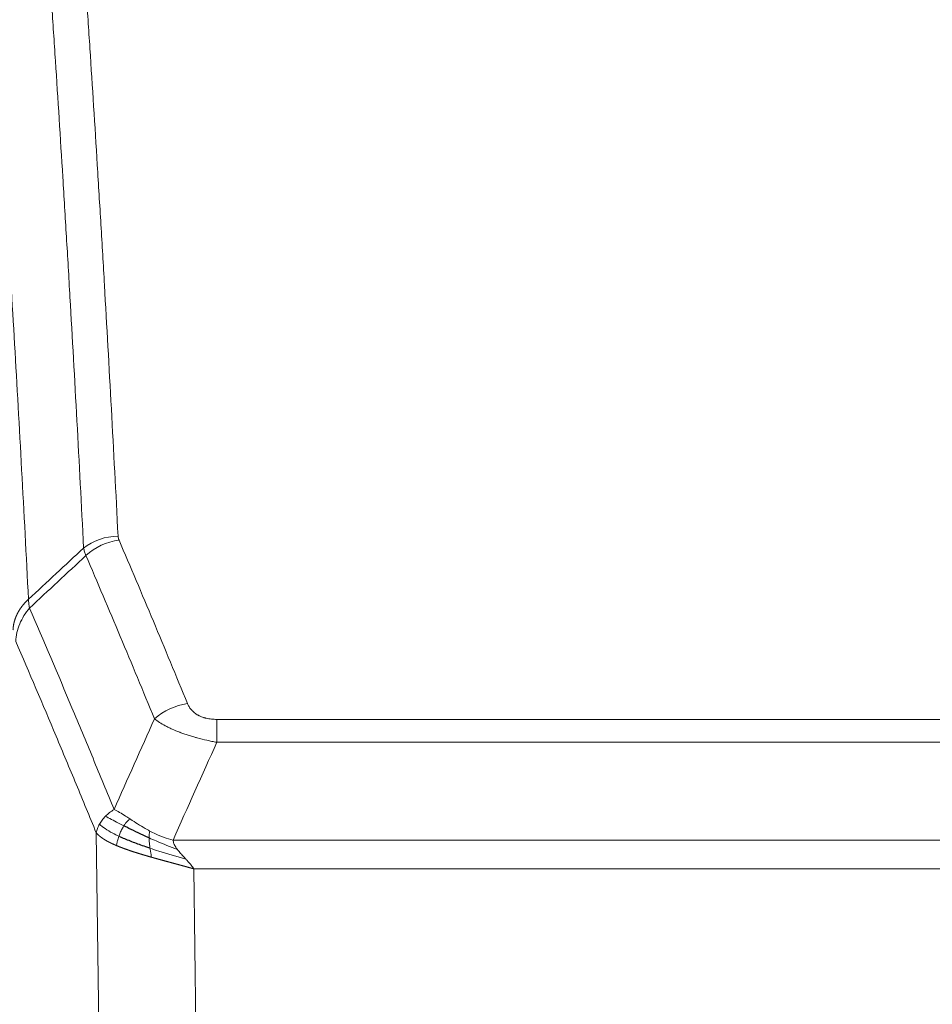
# Model space of a CAD drawing. Header units: inches. Extents: x 0 to 23760, y -13 to 16800.
# Tile 207 of 223: x 19979 to 20161, y 14300 to 14497. Entities that reach past the tile are written whole.
import ezdxf

# ---------------------------------------------------------------- set-up
doc = ezdxf.new("R2010")
doc.units = ezdxf.units.IN
doc.layers.add('254', color=7, linetype='Continuous', true_color=0xffffff)

msp = doc.modelspace()

# ---------------------------------------------------------------- linework, layer by layer
at = {"layer": '254', "color": 110, "linetype": 'Continuous', "lineweight": 13}
for p, q in [((20018.549, 14357.224), (20223.891, 14357.224)), ((20018.549, 14352.661), (20018.549, 14357.224)), ((20223.891, 14352.661), (20018.549, 14352.661)), ((19995.456, 14258.977), (19994.498, 14334.627)), ((20009.817, 14333.181), (20232.623, 14333.181)), ((20228.51, 14327.437), (20013.93, 14327.437)), ((20013.93, 14327.437), (20014.898, 14250.942))]:
    msp.add_line(p, q, dxfattribs=at)
for centre, major_axis, ratio, start_param, end_param in [((19998.853, 14385.476), (-9.987, -0.512), 0.8285973, 4.6699673, 5.4273767), ((19999.04, 14384.685), (-9.188, -3.948), 0.8056434, 4.3791539, 5.1247913), ((20012.702, 14352.223), (-9.245, -3.812), 0.7933159, 4.3962573, 5.1392153)]:
    msp.add_ellipse(centre, major_axis=major_axis, ratio=ratio, start_param=start_param, end_param=end_param, dxfattribs=at)
for points, knots in [([(19986.895, 14576.417), (19987.452, 14569.797), (19988.553, 14556.307), (19990.16, 14535.323), (19991.203, 14520.833), (19991.973, 14509.779), (19992.356, 14504.205), (19992.734, 14498.56), (19992.985, 14494.782), (19993.111, 14492.885), (19993.734, 14483.36), (19994.225, 14475.619), (19994.951, 14463.824), (19995.19, 14459.862), (19995.666, 14451.879), (19995.902, 14447.858), (19996.604, 14435.705), (19997.525, 14419.263), (19998.415, 14402.344), (19998.853, 14393.766)], [0, 0, 0, 0, 0.125, 0.25, 0.375, 0.375, 0.4375, 0.46875, 0.46875, 0.5, 0.5, 0.625, 0.625, 0.6875, 0.6875, 0.75, 0.75, 0.875, 1, 1, 1, 1]), ([(19991.985, 14391.389), (19991.547, 14399.958), (19990.656, 14416.857), (19989.734, 14433.279), (19989.031, 14445.418), (19988.795, 14449.434), (19988.318, 14457.408), (19988.078, 14461.365), (19987.352, 14473.146), (19986.86, 14480.879), (19986.235, 14490.392), (19986.11, 14492.287), (19985.858, 14496.061), (19985.48, 14501.699), (19985.097, 14507.266), (19984.325, 14518.308), (19983.281, 14532.78), (19981.671, 14553.741), (19980.569, 14567.215), (19980.011, 14573.828)], [0, 0, 0, 0, 0.125, 0.25, 0.25, 0.3125, 0.3125, 0.375, 0.375, 0.5, 0.5, 0.53125, 0.53125, 0.5625, 0.625, 0.625, 0.75, 0.875, 1, 1, 1, 1]), ([(19968.759, 14566.407), (19969.331, 14559.716), (19970.458, 14546.074), (19972.104, 14524.832), (19973.17, 14510.153), (19973.958, 14498.95), (19974.35, 14493.299), (19974.801, 14486.622), (19974.994, 14483.742), (19975.122, 14481.818), (19975.186, 14480.854), (19975.504, 14476.024), (19975.884, 14470.181), (19976.322, 14463.281), (19976.508, 14460.306), (19976.633, 14458.319), (19976.694, 14457.323), (19977.251, 14448.345), (19978.223, 14432.137), (19979.634, 14407.085), (19980.543, 14389.889), (19980.989, 14381.167)], [0, 0, 0, 0, 0.125, 0.25, 0.375, 0.375, 0.4375, 0.46875, 0.484375, 0.484375, 0.5, 0.5, 0.5625, 0.59375, 0.609375, 0.609375, 0.625, 0.625, 0.75, 0.875, 1, 1, 1, 1]), ([(19999.04, 14392.971), (19998.984, 14393.102), (19998.941, 14393.233), (19998.879, 14393.498), (19998.86, 14393.631), (19998.853, 14393.766)], [0, 0, 0, 0, 0.5, 0.5, 1, 1, 1, 1]), ([(19999.04, 14392.971), (20001.326, 14387.63), (20003.607, 14382.243), (20007.023, 14374.095), (20008.16, 14371.368), (20010.432, 14365.89), (20011.568, 14363.14), (20012.702, 14360.379)], [0, 0, 0, 0, 0.5, 0.5, 0.75, 0.75, 1, 1, 1, 1]), ([(20006.122, 14357.321), (20004.986, 14360.08), (20003.85, 14362.827), (20001.575, 14368.3), (20000.436, 14371.025), (19997.016, 14379.166), (19994.732, 14384.548), (19992.444, 14389.884)], [0, 0, 0, 0, 0.25, 0.25, 0.5, 0.5, 1, 1, 1, 1]), ([(19977.899, 14375.105), (19977.9, 14375.12), (19977.902, 14375.15), (19977.905, 14375.195), (19977.908, 14375.24), (19977.912, 14375.285), (19977.916, 14375.33), (19977.92, 14375.374), (19977.924, 14375.419), (19977.929, 14375.464), (19977.933, 14375.509), (19977.939, 14375.553), (19977.944, 14375.598), (19977.95, 14375.643), (19977.955, 14375.687), (19977.961, 14375.732), (19977.968, 14375.777), (19977.974, 14375.821), (19977.981, 14375.866), (19977.988, 14375.91), (19977.996, 14375.955), (19978.003, 14375.999), (19978.011, 14376.044), (19978.019, 14376.088), (19978.028, 14376.132), (19978.036, 14376.177), (19978.045, 14376.221), (19978.054, 14376.265), (19978.064, 14376.309), (19978.073, 14376.354), (19978.083, 14376.398), (19978.093, 14376.442), (19978.104, 14376.486), (19978.114, 14376.53), (19978.125, 14376.574), (19978.136, 14376.618), (19978.148, 14376.662), (19978.159, 14376.706), (19978.171, 14376.749), (19978.183, 14376.793), (19978.196, 14376.837), (19978.208, 14376.88), (19978.221, 14376.924), (19978.234, 14376.967), (19978.248, 14377.011), (19978.261, 14377.054), (19978.275, 14377.098), (19978.289, 14377.141), (19978.303, 14377.184), (19978.318, 14377.227), (19978.333, 14377.271), (19978.348, 14377.314), (19978.363, 14377.357), (19978.379, 14377.4), (19978.395, 14377.443), (19978.411, 14377.485), (19978.427, 14377.528), (19978.443, 14377.571), (19978.46, 14377.613), (19978.477, 14377.656), (19978.494, 14377.698), (19978.512, 14377.741), (19978.53, 14377.783), (19978.548, 14377.825), (19978.566, 14377.868), (19978.584, 14377.91), (19978.603, 14377.952), (19978.622, 14377.994), (19978.641, 14378.036), (19978.66, 14378.077), (19978.68, 14378.119), (19978.7, 14378.161), (19978.72, 14378.202), (19978.74, 14378.244), (19978.761, 14378.285), (19978.781, 14378.326), (19978.809, 14378.38), (19978.842, 14378.445), (19978.883, 14378.521), (19978.925, 14378.598), (19978.967, 14378.674), (19979.01, 14378.75), (19979.054, 14378.826), (19979.099, 14378.901), (19979.145, 14378.976), (19979.191, 14379.05), (19979.238, 14379.125), (19979.286, 14379.198), (19979.335, 14379.272), (19979.384, 14379.345), (19979.435, 14379.418), (19979.485, 14379.491), (19979.537, 14379.563), (19979.59, 14379.634), (19979.643, 14379.706), (19979.697, 14379.777), (19979.751, 14379.847), (19979.807, 14379.918), (19979.863, 14379.987), (19979.919, 14380.057), (19979.977, 14380.126), (19980.035, 14380.194), (19980.094, 14380.262), (19980.154, 14380.33), (19980.214, 14380.397), (19980.275, 14380.464), (19980.336, 14380.53), (19980.399, 14380.596), (19980.462, 14380.661), (19980.525, 14380.726), (19980.59, 14380.791), (19980.654, 14380.855), (19980.72, 14380.918), (19980.786, 14380.981), (19980.853, 14381.044), (19980.92, 14381.106), (19980.966, 14381.147), (19980.989, 14381.167)], [0, 0, 0, 0, 0.0066687, 0.0133374, 0.0200061, 0.0266746, 0.0333432, 0.0400116, 0.0466801, 0.0533484, 0.0600168, 0.066685, 0.0733532, 0.0800214, 0.0866895, 0.0933575, 0.1000255, 0.1066935, 0.1133614, 0.1200292, 0.126697, 0.1333647, 0.1400324, 0.1467001, 0.1533676, 0.1600352, 0.1667026, 0.1733701, 0.1800374, 0.1867047, 0.193372, 0.2000392, 0.2067064, 0.2133735, 0.2200405, 0.2267075, 0.2333745, 0.2400414, 0.2467082, 0.253375, 0.2600418, 0.2667085, 0.2733751, 0.2800417, 0.2867082, 0.2933747, 0.3000412, 0.3067075, 0.3133739, 0.3200401, 0.3267064, 0.3333725, 0.3400387, 0.3467047, 0.3533708, 0.3600367, 0.3667026, 0.3733685, 0.3800343, 0.3867001, 0.3933658, 0.4000315, 0.4066971, 0.4133626, 0.4200281, 0.4266936, 0.433359, 0.4400243, 0.4466896, 0.4533549, 0.4600201, 0.4666852, 0.4733503, 0.4800154, 0.4866804, 0.4933453, 0.5000102, 0.5125098, 0.5250093, 0.5375088, 0.5500082, 0.5625077, 0.5750071, 0.5875066, 0.600006, 0.6125054, 0.6250049, 0.6375043, 0.6500037, 0.6625032, 0.6750026, 0.6875021, 0.7000016, 0.7125011, 0.7250006, 0.7375001, 0.7499997, 0.7624993, 0.7749989, 0.7874985, 0.7999982, 0.812498, 0.8249977, 0.8374975, 0.8499974, 0.8624973, 0.8749972, 0.8874972, 0.8999973, 0.9124974, 0.9249976, 0.9374978, 0.9499981, 0.9624985, 0.9749989, 0.9874994, 1, 1, 1, 1]), ([(19981.201, 14379.43), (19981.126, 14379.724), (19981.083, 14380.026), (19981.025, 14380.616), (19981.009, 14380.904), (19980.989, 14381.167)], [0, 0, 0, 0, 0.5, 0.5, 1, 1, 1, 1]), ([(19978.455, 14372.772), (19978.477, 14373.355), (19978.554, 14373.943), (19978.818, 14375.109), (19979.004, 14375.688), (19979.475, 14376.82), (19979.761, 14377.373), (19980.419, 14378.436), (19980.792, 14378.947), (19981.201, 14379.43)], [0, 0, 0, 0, 0.25, 0.25, 0.5, 0.5, 0.75, 0.75, 1, 1, 1, 1]), ([(19981.201, 14379.43), (19984.023, 14372.875), (19986.838, 14366.251), (19991.052, 14356.211), (19992.455, 14352.847), (19995.257, 14346.086), (19996.657, 14342.688), (19998.054, 14339.273)], [0, 0, 0, 0, 0.5, 0.5, 0.75, 0.75, 1, 1, 1, 1]), ([(19994.498, 14334.627), (19993.167, 14337.868), (19991.835, 14341.093), (19989.167, 14347.513), (19987.832, 14350.708), (19983.821, 14360.244), (19981.141, 14366.539), (19978.455, 14372.772)], [0, 0, 0, 0, 0.25, 0.25, 0.5, 0.5, 1, 1, 1, 1]), ([(20018.549, 14357.224), (20018.366, 14357.224), (20018.184, 14357.229), (20017.82, 14357.248), (20017.64, 14357.262), (20017.285, 14357.3), (20017.109, 14357.324), (20016.762, 14357.382), (20016.591, 14357.417), (20016.381, 14357.467), (20016.339, 14357.477), (20016.255, 14357.499), (20016.13, 14357.532), (20016.009, 14357.567), (20015.77, 14357.642), (20015.462, 14357.751), (20015.175, 14357.878), (20015.002, 14357.963), (20014.968, 14357.981), (20014.9, 14358.016), (20014.866, 14358.034), (20014.766, 14358.088), (20014.701, 14358.125), (20014.512, 14358.238), (20014.392, 14358.317), (20014.166, 14358.479), (20014.059, 14358.563), (20013.856, 14358.736), (20013.76, 14358.825), (20013.647, 14358.939), (20013.625, 14358.961), (20013.581, 14359.008), (20013.559, 14359.031), (20013.496, 14359.101), (20013.455, 14359.148), (20013.336, 14359.289), (20013.262, 14359.385), (20013.125, 14359.579), (20013.062, 14359.676), (20012.885, 14359.973), (20012.786, 14360.174), (20012.702, 14360.379)], [0, 0, 0, 0, 0.0625, 0.0625, 0.125, 0.125, 0.1875, 0.1875, 0.25, 0.25, 0.265625, 0.265625, 0.28125, 0.3125, 0.3125, 0.375, 0.4375, 0.4375, 0.453125, 0.453125, 0.46875, 0.46875, 0.5, 0.5, 0.5625, 0.5625, 0.625, 0.625, 0.6875, 0.6875, 0.703125, 0.703125, 0.71875, 0.71875, 0.75, 0.75, 0.8125, 0.8125, 0.875, 0.875, 1, 1, 1, 1]), ([(20018.549, 14352.661), (20018.214, 14352.721), (20017.881, 14352.785), (20017.218, 14352.918), (20016.889, 14352.988), (20015.914, 14353.205), (20015.276, 14353.361), (20014.573, 14353.55), (20014.495, 14353.571), (20014.34, 14353.614), (20014.262, 14353.636), (20014.031, 14353.701), (20013.878, 14353.745), (20013.423, 14353.878), (20012.829, 14354.061), (20012.256, 14354.253), (20011.834, 14354.4), (20011.626, 14354.474), (20011.42, 14354.55), (20011.284, 14354.6), (20011.216, 14354.626), (20010.611, 14354.856), (20010.103, 14355.067), (20009.384, 14355.39), (20009.151, 14355.499), (20008.813, 14355.665), (20008.702, 14355.721), (20008.483, 14355.833), (20008.376, 14355.889), (20007.848, 14356.171), (20007.46, 14356.399), (20006.745, 14356.857), (20006.419, 14357.088), (20006.122, 14357.321)], [0, 0, 0, 0, 0.0625, 0.0625, 0.125, 0.125, 0.25, 0.25, 0.265625, 0.265625, 0.28125, 0.28125, 0.3125, 0.3125, 0.375, 0.4375, 0.4375, 0.46875, 0.484375, 0.484375, 0.5, 0.5, 0.625, 0.625, 0.6875, 0.6875, 0.71875, 0.71875, 0.75, 0.75, 0.875, 0.875, 1, 1, 1, 1]), ([(19996.347, 14337.928), (19996.593, 14338.172), (19996.86, 14338.408), (19997.43, 14338.858), (19997.734, 14339.072), (19998.054, 14339.273)], [0, 0, 0, 0, 0.5, 0.5, 1, 1, 1, 1]), ([(20001.23, 14337.378), (20000.931, 14337.572), (20000.641, 14337.76), (19999.514, 14338.48), (19998.748, 14338.946), (19998.054, 14339.273)], [0, 0, 0, 0, 0.25, 0.25, 1, 1, 1, 1]), ([(19995.137, 14336.34), (19995.293, 14336.615), (19995.473, 14336.887), (19995.878, 14337.418), (19996.102, 14337.678), (19996.347, 14337.928)], [0, 0, 0, 0, 0.5, 0.5, 1, 1, 1, 1]), ([(20000.006, 14335.998), (19999.634, 14336.185), (19999.278, 14336.368), (19997.917, 14337.073), (19997.046, 14337.546), (19996.347, 14337.928)], [0, 0, 0, 0, 0.25, 0.25, 1, 1, 1, 1]), ([(20000.006, 14335.998), (20000.104, 14336.153), (20000.206, 14336.3), (20000.463, 14336.644), (20000.62, 14336.828), (20000.931, 14337.144), (20001.084, 14337.276), (20001.23, 14337.378)], [0, 0, 0, 0, 0.25, 0.25, 0.625, 0.625, 1, 1, 1, 1]), ([(20005.199, 14334.97), (20005.019, 14335.066), (20004.84, 14335.163), (20004.133, 14335.558), (20003.619, 14335.864), (20002.625, 14336.478), (20002.145, 14336.785), (20001.531, 14337.183), (20001.379, 14337.281), (20001.23, 14337.378)], [0, 0, 0, 0, 0.125, 0.125, 0.5, 0.5, 0.875, 0.875, 1, 1, 1, 1]), ([(19994.498, 14334.627), (19994.555, 14334.913), (19994.637, 14335.2), (19994.851, 14335.773), (19994.982, 14336.058), (19995.137, 14336.34)], [0, 0, 0, 0, 0.5, 0.5, 1, 1, 1, 1]), ([(19998.53, 14332.079), (19998.518, 14332.084), (19998.495, 14332.094), (19998.46, 14332.108), (19998.424, 14332.124), (19998.389, 14332.139), (19998.352, 14332.154), (19998.316, 14332.17), (19998.279, 14332.186), (19998.242, 14332.202), (19998.204, 14332.219), (19998.166, 14332.235), (19998.127, 14332.252), (19998.089, 14332.27), (19998.05, 14332.287), (19998.01, 14332.304), (19997.97, 14332.322), (19997.93, 14332.34), (19997.89, 14332.359), (19997.849, 14332.377), (19997.808, 14332.396), (19997.767, 14332.415), (19997.725, 14332.434), (19997.683, 14332.454), (19997.641, 14332.473), (19997.599, 14332.493), (19997.556, 14332.513), (19997.513, 14332.534), (19997.47, 14332.555), (19997.426, 14332.575), (19997.383, 14332.597), (19997.339, 14332.618), (19997.295, 14332.64), (19997.25, 14332.662), (19997.206, 14332.684), (19997.161, 14332.706), (19997.117, 14332.729), (19997.072, 14332.752), (19997.026, 14332.775), (19996.981, 14332.799), (19996.936, 14332.822), (19996.89, 14332.846), (19996.845, 14332.87), (19996.799, 14332.895), (19996.753, 14332.92), (19996.707, 14332.945), (19996.661, 14332.97), (19996.615, 14332.995), (19996.569, 14333.021), (19996.523, 14333.047), (19996.476, 14333.074), (19996.43, 14333.1), (19996.384, 14333.127), (19996.338, 14333.154), (19996.291, 14333.182), (19996.245, 14333.209), (19996.199, 14333.237), (19996.153, 14333.265), (19996.107, 14333.294), (19996.061, 14333.323), (19996.015, 14333.352), (19995.969, 14333.381), (19995.924, 14333.411), (19995.878, 14333.441), (19995.832, 14333.471), (19995.787, 14333.501), (19995.742, 14333.532), (19995.697, 14333.563), (19995.652, 14333.594), (19995.608, 14333.626), (19995.563, 14333.658), (19995.519, 14333.69), (19995.475, 14333.722), (19995.431, 14333.755), (19995.388, 14333.788), (19995.345, 14333.821), (19995.302, 14333.855), (19995.26, 14333.889), (19995.217, 14333.923), (19995.176, 14333.957), (19995.134, 14333.992), (19995.093, 14334.027), (19995.052, 14334.062), (19995.012, 14334.098), (19994.972, 14334.134), (19994.932, 14334.17), (19994.893, 14334.207), (19994.855, 14334.243), (19994.817, 14334.28), (19994.779, 14334.318), (19994.742, 14334.355), (19994.705, 14334.393), (19994.669, 14334.432), (19994.634, 14334.47), (19994.599, 14334.509), (19994.565, 14334.548), (19994.531, 14334.587), (19994.509, 14334.614), (19994.498, 14334.627)], [0, 0, 0, 0, 0.0060657, 0.012223, 0.0184718, 0.0248123, 0.0312443, 0.0377679, 0.0443831, 0.0510899, 0.0578883, 0.0647782, 0.0717598, 0.0788329, 0.0859977, 0.093254, 0.1006019, 0.1080414, 0.1155725, 0.1231952, 0.1309095, 0.1387154, 0.1466129, 0.1546019, 0.1626826, 0.1708549, 0.1791188, 0.1874742, 0.1959213, 0.20446, 0.2130903, 0.2218121, 0.2306256, 0.2395307, 0.2485274, 0.2576156, 0.2667955, 0.276067, 0.2854301, 0.2948848, 0.3044311, 0.314069, 0.3237985, 0.3336196, 0.3435324, 0.3535367, 0.3636326, 0.3738202, 0.3840993, 0.3944701, 0.4049324, 0.4154864, 0.426132, 0.4368691, 0.4476979, 0.4586183, 0.4696303, 0.480734, 0.4919292, 0.503216, 0.5145945, 0.5260645, 0.5376262, 0.5492795, 0.5610244, 0.5728609, 0.584789, 0.5968087, 0.60892, 0.621123, 0.6334175, 0.6458037, 0.6582815, 0.6708509, 0.6835119, 0.6962645, 0.7091087, 0.7220445, 0.735072, 0.748191, 0.7614017, 0.774704, 0.7880979, 0.8015834, 0.8151605, 0.8288293, 0.8425896, 0.8564416, 0.8703852, 0.8844204, 0.8985472, 0.9127656, 0.9270756, 0.9414773, 0.9559705, 0.9705554, 0.9852319, 1, 1, 1, 1]), ([(19999.02, 14333.925), (19998.585, 14334.128), (19998.175, 14334.332), (19996.645, 14335.148), (19995.749, 14335.756), (19995.137, 14336.34)], [0, 0, 0, 0, 0.25, 0.25, 1, 1, 1, 1]), ([(19999.02, 14333.925), (19999.051, 14334.013), (19999.083, 14334.102), (19999.217, 14334.459), (19999.331, 14334.73), (19999.58, 14335.258), (19999.716, 14335.516), (19999.908, 14335.84), (19999.956, 14335.92), (20000.006, 14335.998)], [0, 0, 0, 0, 0.125, 0.125, 0.5, 0.5, 0.875, 0.875, 1, 1, 1, 1]), ([(20005.049, 14333.601), (20005.047, 14333.756), (20005.049, 14333.903), (20005.062, 14334.247), (20005.078, 14334.43), (20005.127, 14334.743), (20005.159, 14334.872), (20005.199, 14334.97)], [0, 0, 0, 0, 0.25, 0.25, 0.625, 0.625, 1, 1, 1, 1]), ([(20009.817, 14333.181), (20008.597, 14333.447), (20007.421, 14333.889), (20005.927, 14334.593), (20005.56, 14334.778), (20005.199, 14334.97)], [0, 0, 0, 0, 0.75, 0.75, 1, 1, 1, 1]), ([(19998.53, 14332.079), (19998.565, 14332.259), (19998.608, 14332.464), (19998.713, 14332.91), (19998.776, 14333.152), (19998.902, 14333.574), (19998.958, 14333.748), (19999.02, 14333.925)], [0, 0, 0, 0, 0.375, 0.375, 0.75, 0.75, 1, 1, 1, 1]), ([(20010.688, 14331.283), (20009.277, 14331.805), (20007.841, 14332.388), (20005.97, 14333.193), (20005.507, 14333.396), (20005.049, 14333.601)], [0, 0, 0, 0, 0.75, 0.75, 1, 1, 1, 1]), ([(20005.218, 14331.54), (20005.206, 14331.627), (20005.194, 14331.715), (20005.149, 14332.068), (20005.121, 14332.336), (20005.077, 14332.862), (20005.062, 14333.119), (20005.052, 14333.444), (20005.05, 14333.523), (20005.049, 14333.601)], [0, 0, 0, 0, 0.125, 0.125, 0.5, 0.5, 0.875, 0.875, 1, 1, 1, 1]), ([(20010.688, 14331.283), (20010.569, 14331.44), (20010.459, 14331.598), (20010.211, 14331.992), (20010.086, 14332.229), (20009.9, 14332.704), (20009.838, 14332.942), (20009.817, 14333.181)], [0, 0, 0, 0, 0.25, 0.25, 0.625, 0.625, 1, 1, 1, 1]), ([(20005.532, 14329.747), (20005.51, 14329.753), (20005.467, 14329.766), (20005.401, 14329.785), (20005.335, 14329.803), (20005.269, 14329.822), (20005.202, 14329.841), (20005.136, 14329.86), (20005.07, 14329.879), (20005.004, 14329.898), (20004.937, 14329.917), (20004.871, 14329.936), (20004.805, 14329.955), (20004.738, 14329.975), (20004.672, 14329.994), (20004.605, 14330.013), (20004.538, 14330.033), (20004.472, 14330.052), (20004.405, 14330.072), (20004.338, 14330.091), (20004.271, 14330.111), (20004.204, 14330.13), (20004.138, 14330.15), (20004.071, 14330.17), (20004.004, 14330.19), (20003.937, 14330.209), (20003.87, 14330.229), (20003.803, 14330.249), (20003.736, 14330.269), (20003.669, 14330.289), (20003.602, 14330.31), (20003.535, 14330.33), (20003.468, 14330.35), (20003.4, 14330.37), (20003.333, 14330.391), (20003.266, 14330.411), (20003.199, 14330.432), (20003.132, 14330.452), (20003.065, 14330.473), (20002.998, 14330.493), (20002.931, 14330.514), (20002.864, 14330.535), (20002.797, 14330.556), (20002.729, 14330.577), (20002.662, 14330.598), (20002.595, 14330.619), (20002.528, 14330.64), (20002.461, 14330.661), (20002.394, 14330.682), (20002.328, 14330.704), (20002.261, 14330.725), (20002.194, 14330.746), (20002.127, 14330.768), (20002.06, 14330.789), (20001.993, 14330.811), (20001.927, 14330.833), (20001.86, 14330.854), (20001.793, 14330.876), (20001.727, 14330.898), (20001.66, 14330.92), (20001.594, 14330.942), (20001.528, 14330.964), (20001.461, 14330.986), (20001.395, 14331.008), (20001.329, 14331.03), (20001.263, 14331.053), (20001.197, 14331.075), (20001.131, 14331.098), (20001.065, 14331.12), (20000.999, 14331.143), (20000.933, 14331.165), (20000.868, 14331.188), (20000.802, 14331.211), (20000.737, 14331.234), (20000.671, 14331.257), (20000.606, 14331.28), (20000.541, 14331.303), (20000.476, 14331.326), (20000.411, 14331.349), (20000.346, 14331.372), (20000.282, 14331.396), (20000.217, 14331.419), (20000.153, 14331.443), (20000.088, 14331.466), (20000.024, 14331.49), (19999.96, 14331.514), (19999.896, 14331.537), (19999.832, 14331.561), (19999.769, 14331.585), (19999.705, 14331.609), (19999.642, 14331.633), (19999.578, 14331.657), (19999.515, 14331.681), (19999.452, 14331.706), (19999.39, 14331.73), (19999.327, 14331.755), (19999.265, 14331.779), (19999.202, 14331.804), (19999.14, 14331.828), (19999.078, 14331.853), (19999.017, 14331.878), (19998.955, 14331.903), (19998.894, 14331.928), (19998.833, 14331.953), (19998.772, 14331.978), (19998.711, 14332.003), (19998.65, 14332.028), (19998.59, 14332.053), (19998.55, 14332.07), (19998.53, 14332.079)], [0, 0, 0, 0, 0.0082024, 0.0164263, 0.0246716, 0.0329384, 0.0412265, 0.0495362, 0.0578672, 0.0662198, 0.0745938, 0.0829892, 0.0914062, 0.0998446, 0.1083045, 0.1167859, 0.1252887, 0.1338131, 0.1423589, 0.1509263, 0.1595151, 0.1681255, 0.1767574, 0.1854108, 0.1940858, 0.2027822, 0.2115002, 0.2202398, 0.2290008, 0.2377835, 0.2465876, 0.2554134, 0.2642606, 0.2731295, 0.2820199, 0.2909319, 0.2998654, 0.3088206, 0.3177973, 0.3267956, 0.3358154, 0.3448569, 0.35392, 0.3630047, 0.3721109, 0.3812388, 0.3903883, 0.3995594, 0.4087522, 0.4179665, 0.4272025, 0.4364601, 0.4457393, 0.4550402, 0.4643627, 0.4737069, 0.4830727, 0.4924601, 0.5018692, 0.5113, 0.5207524, 0.5302265, 0.5397222, 0.5492397, 0.5587788, 0.5683395, 0.577922, 0.5875261, 0.5971519, 0.6067994, 0.6164686, 0.6261595, 0.6358721, 0.6456064, 0.6553624, 0.6651401, 0.6749395, 0.6847606, 0.6946034, 0.704468, 0.7143542, 0.7242622, 0.734192, 0.7441434, 0.7541166, 0.7641115, 0.7741282, 0.7841666, 0.7942268, 0.8043087, 0.8144123, 0.8245377, 0.8346848, 0.8448538, 0.8550444, 0.8652568, 0.875491, 0.885747, 0.8960247, 0.9063242, 0.9166455, 0.9269886, 0.9373534, 0.9477401, 0.9581485, 0.9685787, 0.9790306, 0.9895044, 1, 1, 1, 1]), ([(20005.532, 14329.747), (20005.499, 14329.918), (20005.46, 14330.115), (20005.378, 14330.547), (20005.335, 14330.782), (20005.268, 14331.195), (20005.242, 14331.366), (20005.218, 14331.54)], [0, 0, 0, 0, 0.375, 0.375, 0.75, 0.75, 1, 1, 1, 1]), ([(20012.359, 14329.385), (20010.587, 14329.889), (20008.757, 14330.42), (20006.383, 14331.161), (20005.796, 14331.349), (20005.218, 14331.54)], [0, 0, 0, 0, 0.75, 0.75, 1, 1, 1, 1]), ([(20012.359, 14329.385), (20012.285, 14329.465), (20012.211, 14329.545), (20011.915, 14329.863), (20011.693, 14330.1), (20011.266, 14330.574), (20011.061, 14330.81), (20010.808, 14331.125), (20010.747, 14331.204), (20010.688, 14331.283)], [0, 0, 0, 0, 0.125, 0.125, 0.5, 0.5, 0.875, 0.875, 1, 1, 1, 1]), ([(20013.93, 14327.437), (20013.908, 14327.444), (20013.864, 14327.456), (20013.797, 14327.475), (20013.731, 14327.494), (20013.664, 14327.513), (20013.597, 14327.532), (20013.53, 14327.551), (20013.463, 14327.57), (20013.396, 14327.589), (20013.329, 14327.607), (20013.262, 14327.626), (20013.194, 14327.645), (20013.127, 14327.664), (20013.059, 14327.683), (20012.992, 14327.702), (20012.924, 14327.721), (20012.856, 14327.74), (20012.788, 14327.759), (20012.72, 14327.778), (20012.652, 14327.797), (20012.584, 14327.816), (20012.515, 14327.834), (20012.447, 14327.853), (20012.378, 14327.872), (20012.309, 14327.891), (20012.241, 14327.91), (20012.172, 14327.929), (20012.103, 14327.948), (20012.034, 14327.967), (20011.965, 14327.986), (20011.896, 14328.005), (20011.827, 14328.024), (20011.757, 14328.043), (20011.688, 14328.062), (20011.618, 14328.081), (20011.549, 14328.1), (20011.479, 14328.119), (20011.409, 14328.138), (20011.339, 14328.157), (20011.27, 14328.176), (20011.2, 14328.195), (20011.13, 14328.214), (20011.059, 14328.233), (20010.989, 14328.253), (20010.919, 14328.272), (20010.849, 14328.291), (20010.778, 14328.31), (20010.708, 14328.329), (20010.637, 14328.348), (20010.567, 14328.367), (20010.496, 14328.386), (20010.425, 14328.406), (20010.354, 14328.425), (20010.284, 14328.444), (20010.213, 14328.463), (20010.142, 14328.482), (20010.071, 14328.502), (20009.999, 14328.521), (20009.928, 14328.54), (20009.857, 14328.559), (20009.786, 14328.579), (20009.715, 14328.598), (20009.643, 14328.617), (20009.572, 14328.637), (20009.5, 14328.656), (20009.429, 14328.675), (20009.357, 14328.695), (20009.286, 14328.714), (20009.214, 14328.733), (20009.142, 14328.753), (20009.07, 14328.772), (20008.999, 14328.792), (20008.927, 14328.811), (20008.855, 14328.831), (20008.783, 14328.85), (20008.711, 14328.87), (20008.639, 14328.889), (20008.567, 14328.909), (20008.495, 14328.928), (20008.423, 14328.948), (20008.351, 14328.967), (20008.279, 14328.987), (20008.207, 14329.007), (20008.135, 14329.026), (20008.062, 14329.046), (20007.99, 14329.066), (20007.918, 14329.085), (20007.846, 14329.105), (20007.773, 14329.125), (20007.701, 14329.144), (20007.629, 14329.164), (20007.557, 14329.184), (20007.484, 14329.204), (20007.412, 14329.224), (20007.34, 14329.244), (20007.267, 14329.263), (20007.195, 14329.283), (20007.122, 14329.303), (20007.05, 14329.323), (20006.978, 14329.343), (20006.905, 14329.363), (20006.833, 14329.383), (20006.761, 14329.403), (20006.688, 14329.423), (20006.616, 14329.443), (20006.544, 14329.463), (20006.471, 14329.483), (20006.399, 14329.504), (20006.327, 14329.524), (20006.254, 14329.544), (20006.182, 14329.564), (20006.11, 14329.584), (20006.037, 14329.605), (20005.965, 14329.625), (20005.893, 14329.645), (20005.821, 14329.666), (20005.749, 14329.686), (20005.677, 14329.706), (20005.604, 14329.727), (20005.556, 14329.74), (20005.532, 14329.747)], [0, 0, 0, 0, 0.007775, 0.0155603, 0.0233558, 0.0311618, 0.038978, 0.0468046, 0.0546416, 0.0624889, 0.0703466, 0.0782147, 0.0860931, 0.093982, 0.1018813, 0.109791, 0.1177112, 0.1256417, 0.1335828, 0.1415343, 0.1494962, 0.1574687, 0.1654516, 0.173445, 0.1814489, 0.1894634, 0.1974883, 0.2055238, 0.2135699, 0.2216264, 0.2296936, 0.2377713, 0.2458596, 0.2539585, 0.2620679, 0.270188, 0.2783187, 0.28646, 0.2946119, 0.3027745, 0.3109477, 0.3191316, 0.3273261, 0.3355314, 0.3437472, 0.3519738, 0.3602111, 0.3684591, 0.3767178, 0.3849872, 0.3932673, 0.4015582, 0.4098598, 0.4181722, 0.4264954, 0.4348293, 0.443174, 0.4515295, 0.4598958, 0.4682728, 0.4766607, 0.4850594, 0.493469, 0.5018893, 0.5103206, 0.5187626, 0.5272155, 0.5356793, 0.544154, 0.5526395, 0.561136, 0.5696433, 0.5781615, 0.5866906, 0.5952307, 0.6037817, 0.6123436, 0.6209165, 0.6295003, 0.638095, 0.6467007, 0.6553174, 0.6639451, 0.6725838, 0.6812334, 0.6898941, 0.6985657, 0.7072484, 0.7159421, 0.7246468, 0.7333625, 0.7420893, 0.7508272, 0.759576, 0.768336, 0.777107, 0.7858891, 0.7946823, 0.8034866, 0.812302, 0.8211284, 0.829966, 0.8388147, 0.8476746, 0.8565455, 0.8654276, 0.8743209, 0.8832252, 0.8921408, 0.9010675, 0.9100054, 0.9189544, 0.9279147, 0.9368861, 0.9458688, 0.9548626, 0.9638676, 0.9728839, 0.9819114, 0.9909501, 1, 1, 1, 1]), ([(20013.93, 14327.437), (20013.777, 14327.686), (20013.601, 14327.932), (20013.218, 14328.422), (20013.011, 14328.664), (20012.653, 14329.066), (20012.507, 14329.226), (20012.359, 14329.385)], [0, 0, 0, 0, 0.375, 0.375, 0.75, 0.75, 1, 1, 1, 1])]:
    msp.add_open_spline(points, degree=3, knots=knots, dxfattribs=at)
for points in [[(19980.989, 14381.167), (19984.654, 14384.576), (19988.319, 14387.983), (19991.985, 14391.389)], [(19992.444, 14389.884), (19992.332, 14390.142), (19992.143, 14390.651), (19992.026, 14391.146), (19991.985, 14391.389)], [(19992.444, 14389.884), (19988.696, 14386.401), (19984.948, 14382.916), (19981.201, 14379.43)], [(19998.054, 14339.273), (20000.729, 14345.295), (20003.418, 14351.311), (20006.122, 14357.321)], [(20018.549, 14352.661), (20015.621, 14346.175), (20012.71, 14339.681), (20009.817, 14333.181)]]:
    msp.add_open_spline(points, degree=3, dxfattribs=at)
at = {"layer": '254', "color": 2, "linetype": 'Continuous', "lineweight": 25}
for points in [[(20005.049, 14333.601), (20004.82, 14333.703), (20004.593, 14333.805), (20003.691, 14334.214), (20003.032, 14334.522), (20001.762, 14335.127), (20001.152, 14335.424), (20000.381, 14335.809), (20000.191, 14335.904), (20000.006, 14335.998)], [(20005.218, 14331.54), (20004.929, 14331.636), (20004.642, 14331.732), (20003.508, 14332.118), (20002.685, 14332.413), (20001.12, 14333.012), (20000.379, 14333.315), (19999.461, 14333.721), (19999.237, 14333.823), (19999.02, 14333.925)]]:
    msp.add_open_spline(points, degree=3, knots=[0, 0, 0, 0, 0.125, 0.125, 0.5, 0.5, 0.875, 0.875, 1, 1, 1, 1], dxfattribs=at)

doc.saveas('drawing.dxf')
